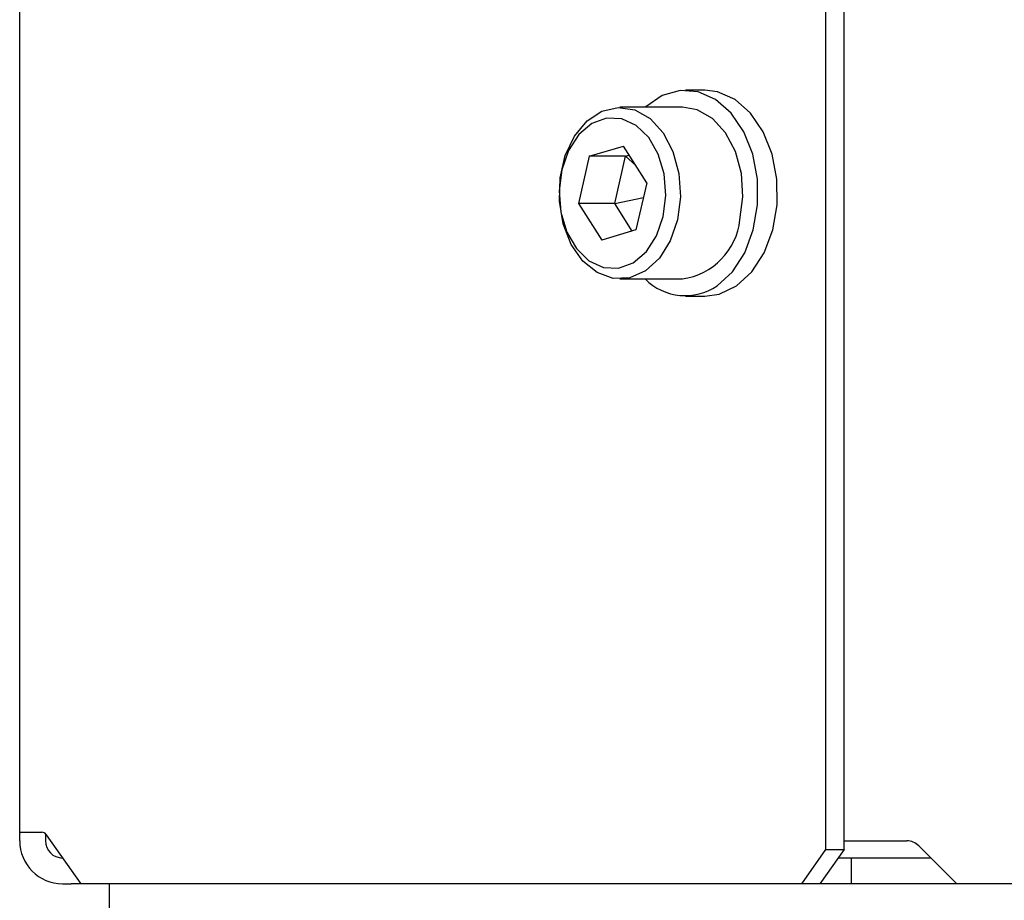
# Model space of a CAD drawing. Header units: millimetres. Extents: x 16 to 577, y 6 to 416.
# Tile 28 of 119: x 172 to 184, y 245 to 256. Entities that reach past the tile are written whole.
import ezdxf

# ---------------------------------------------------------------- set-up
doc = ezdxf.new("R2010")
doc.units = ezdxf.units.MM

msp = doc.modelspace()

# ---------------------------------------------------------------- linework, layer by layer
at = {"color": 7, "linetype": 'Continuous', "lineweight": 25}
for p, q in [((172.3184, 246.0594), (172.3184, 329.6594)), ((181.7203, 245.9594), (181.7203, 329.2594)), ((181.9324, 245.9594), (181.9324, 329.2594)), ((180.3069, 254.8094), (180.0806, 254.8094)), ((180.0453, 254.6094), (179.317, 254.6094)), ((178.9593, 254.0389), (179.3587, 254.1583)), ((179.6315, 253.7288), (179.3587, 254.1583)), ((178.9593, 254.0389), (178.8327, 253.49)), ((179.3836, 254.0389), (178.9593, 254.0389)), ((179.257, 253.49), (179.3836, 254.0389)), ((179.3836, 254.0389), (179.4264, 254.0517)), ((179.3836, 254.0389), (179.5027, 253.9316)), ((179.6315, 253.7288), (179.5049, 253.1799)), ((179.257, 253.49), (179.5917, 253.5562)), ((178.8327, 253.49), (179.1055, 253.0605)), ((179.257, 253.49), (178.8327, 253.49)), ((179.4621, 253.1671), (179.257, 253.49)), ((179.5049, 253.1799), (179.1055, 253.0605)), ((179.317, 252.6094), (180.0453, 252.6094)), ((180.0806, 252.4094), (180.3069, 252.4094)), ((172.3285, 246.1594), (172.4648, 246.1594)), ((172.4648, 246.1594), (172.577, 246.1594)), ((172.627, 246.1301), (173.0305, 245.5594)), ((181.9324, 246.0594), (182.073, 246.0594)), ((182.073, 246.0594), (182.4619, 246.0594)), ((182.4619, 246.0594), (182.6619, 246.0594)), ((181.4374, 245.5594), (181.7203, 245.9594)), ((181.9324, 245.9594), (181.6496, 245.5594)), ((181.7203, 245.9594), (181.9324, 245.9594)), ((182.8034, 246.0008), (183.2448, 245.5594)), ((182.0152, 245.8594), (181.8617, 245.8594)), ((182.0152, 245.8594), (182.0152, 245.5594)), ((182.9448, 245.8594), (182.0152, 245.8594)), ((172.8184, 245.5594), (172.9184, 245.5594)), ((173.0184, 245.5594), (172.9184, 245.5594)), ((173.0184, 245.5765), (173.0184, 245.5594)), ((173.0305, 245.5594), (173.0184, 245.5594)), ((181.4374, 245.5594), (173.0305, 245.5594)), ((173.3632, 245.5594), (173.3632, 244.7994)), ((181.6496, 245.5594), (181.4374, 245.5594)), ((182.0152, 245.5594), (181.6496, 245.5594)), ((183.2448, 245.5594), (182.0152, 245.5594)), ((195.0008, 245.5594), (183.2448, 245.5594))]:
    msp.add_line(p, q, dxfattribs=at)
at = {"color": 7, "linetype": 'Continuous', "lineweight": 25, "flags": 128}
for points in [[(180.45, 252.529), (180.6284, 252.6929), (180.7723, 252.9143), (180.8728, 253.1794), (180.9236, 253.4715), (180.9213, 253.7723), (180.8663, 254.0629), (180.7618, 254.3249), (180.6146, 254.542), (180.4338, 254.7005), (180.2309, 254.7904), (180.0184, 254.8062), (179.8099, 254.7467), (179.6185, 254.6158), (179.6116, 254.6094)], [(180.6763, 252.529), (180.8546, 252.6929), (180.9986, 252.9143), (181.0991, 253.1794), (181.1498, 253.4715), (181.1476, 253.7723), (181.0925, 254.0629), (180.9881, 254.3249), (180.8409, 254.542), (180.6601, 254.7005), (180.4571, 254.7904), (180.3069, 254.8094)], [(179.9892, 253.2993), (179.9051, 253.0543), (179.7774, 252.8505), (179.6156, 252.7029), (179.4316, 252.6226), (179.2391, 252.6155), (179.0523, 252.6821), (178.8852, 252.8174), (178.7502, 253.0115), (178.6571, 253.25), (178.613, 253.515), (178.6211, 253.7871), (178.6808, 254.0461), (178.7877, 254.2726), (178.9339, 254.4499), (179.1084, 254.5649), (179.2985, 254.609), (179.4899, 254.579), (179.6684, 254.4771), (179.8209, 254.3108), (179.9361, 254.0925), (180.0053, 253.8384), (180.0234, 253.5673), (179.9892, 253.2993)], [(180.7175, 253.2993), (180.7518, 253.5673), (180.7336, 253.8384), (180.6644, 254.0925), (180.5493, 254.3108), (180.3967, 254.4771), (180.2182, 254.579), (180.0453, 254.6094)], [(179.8237, 253.3365), (179.8541, 253.5833), (179.8341, 253.8321), (179.7653, 254.063), (179.6534, 254.257), (179.5073, 254.3987), (179.3389, 254.4763), (179.1619, 254.4838), (178.9905, 254.4204), (178.8388, 254.2913), (178.7189, 254.1069), (178.6405, 253.8823), (178.6101, 253.6355), (178.6301, 253.3866), (178.6989, 253.1558), (178.8108, 252.9617), (178.9569, 252.8201), (179.1253, 252.7424), (179.3023, 252.735), (179.4737, 252.7984), (179.6255, 252.9275), (179.7454, 253.1119), (179.8237, 253.3365)], [(180.3069, 252.4094), (180.4747, 252.4331), (180.6763, 252.529)]]:
    msp.add_lwpolyline(points, dxfattribs=at)
at = {"color": 7, "linetype": 'Continuous', "lineweight": 25}
for centre, radius, start, end in [((179.9392, 253.3852), 0.783, 277.78351, 353.70154), ((180.0788, 253.0703), 0.6563, 224.61219, 304.43908), ((172.8184, 246.0594), 0.5, 180, 270), ((172.5739, 246.0968), 0.0626, 32.07472, 87.2029), ((172.8184, 246.0594), 0.2, 180, 270), ((182.6619, 245.8594), 0.2, 45, 90)]:
    msp.add_arc(centre, radius, start, end, dxfattribs=at)
for points, knots in [([(172.3184, 246.0594), (172.3184, 246.0706), (172.3184, 246.0931), (172.3187, 246.123), (172.3202, 246.1456), (172.3235, 246.1576), (172.3271, 246.1589), (172.3285, 246.1594)], [0, 0, 0, 0, 0.2137492, 0.4275077, 0.6408842, 0.8527888, 1, 1, 1, 1]), ([(172.622, 246.136), (172.621, 246.1304), (172.6186, 246.1178), (172.6184, 246.0906), (172.6184, 246.0697), (172.6184, 246.0594)], [0, 0, 0, 0, 0.2860622, 0.6493317, 1, 1, 1, 1])]:
    msp.add_open_spline(points, degree=3, knots=knots, dxfattribs=at)

doc.saveas('drawing.dxf')
